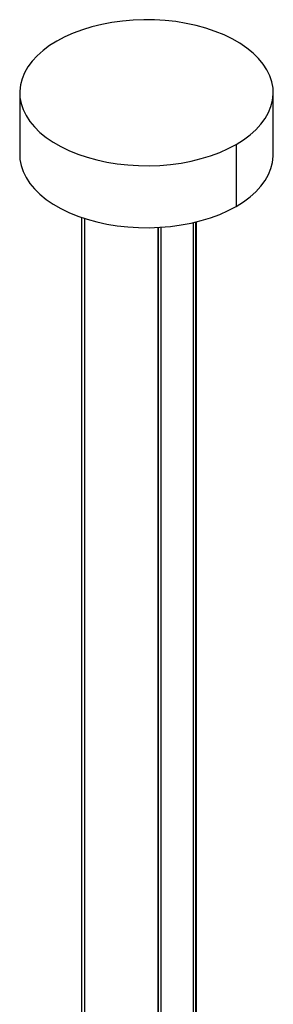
# Paper-space layout '_Isométrica' of a CAD drawing. Header units: millimetres. Extents: x -523 to 521, y -300 to 804.
# Tile 69 of 69: x -51 to 49, y 415 to 804. Entities that reach past the tile are written whole.
import ezdxf

# ---------------------------------------------------------------- set-up
doc = ezdxf.new("R2010")
doc.units = ezdxf.units.MM

psp = doc.layouts.new('_Isométrica')

# ---------------------------------------------------------------- linework, layer by layer
at = {"color": 7, "linetype": 'Continuous', "lineweight": 25}
for p, q in [((-50.64, 774.87), (-50.64, 750.37)), ((49.36, 750.37), (49.36, 774.87)), ((34.71, 754.46), (34.71, 729.96)), ((-26.25, 725.64), (-26.25, 319.13)), ((-26.13, 318.89), (-26.13, 725.59)), ((-24.96, 319.09), (-24.96, 725.17)), ((18.84, 310.84), (18.84, 723.9)), ((19.03, 311.1), (19.03, 723.94)), ((3.87, 721.72), (3.87, 336.49)), ((4.13, 336.19), (4.13, 721.73)), ((5.16, 336.51), (5.16, 721.77)), ((17.73, 723.62), (17.73, 311.1))]:
    psp.add_line(p, q, dxfattribs=at)
at = {"color": 7, "linetype": 'Continuous', "lineweight": 25, "flags": 128}
for points in [[(34.71, 754.46), (37.58, 756.26), (40.18, 758.2), (42.48, 760.26), (44.47, 762.42), (46.14, 764.67), (47.47, 767), (48.45, 769.38), (49.08, 771.81), (49.35, 774.25), (49.26, 776.7), (48.81, 779.14), (48, 781.54), (46.84, 783.9), (45.35, 786.19), (43.52, 788.4), (41.37, 790.52), (38.92, 792.52), (36.18, 794.39), (33.18, 796.12), (29.94, 797.7), (26.47, 799.12), (22.81, 800.36), (18.98, 801.41), (15.01, 802.28), (10.93, 802.95), (6.76, 803.41), (2.54, 803.67), (-1.7, 803.72), (-5.94, 803.57), (-10.14, 803.2), (-14.27, 802.64), (-18.3, 801.87), (-22.2, 800.91), (-25.95, 799.76), (-29.51, 798.43), (-32.87, 796.93), (-36, 795.28)], [(-36, 795.28), (-38.87, 793.47), (-41.46, 791.53), (-43.77, 789.47), (-45.76, 787.31), (-47.42, 785.06), (-48.75, 782.73), (-49.73, 780.35), (-50.36, 777.92), (-50.63, 775.48), (-50.54, 773.03), (-50.09, 770.59), (-49.29, 768.19), (-48.13, 765.83), (-46.63, 763.54), (-44.8, 761.33), (-42.65, 759.21), (-40.2, 757.21), (-37.47, 755.34), (-34.47, 753.61), (-31.22, 752.03), (-27.76, 750.61), (-24.09, 749.37), (-20.27, 748.32), (-16.29, 747.45), (-12.21, 746.78), (-8.04, 746.32), (-3.82, 746.06), (0.42, 746.01), (4.65, 746.16), (8.85, 746.53), (12.98, 747.09), (17.01, 747.86), (20.92, 748.82), (24.66, 749.97), (28.23, 751.3), (31.59, 752.8), (34.71, 754.46)], [(-50.64, 750.37), (-50.54, 748.53), (-50.09, 746.1), (-49.29, 743.69), (-48.13, 741.33), (-46.63, 739.04), (-44.8, 736.83), (-42.65, 734.72), (-40.2, 732.72), (-37.47, 730.84), (-34.47, 729.11), (-31.22, 727.53), (-27.76, 726.12), (-24.09, 724.88), (-20.27, 723.82), (-16.29, 722.96), (-12.21, 722.29), (-8.04, 721.82), (-3.82, 721.56), (0.42, 721.51), (4.65, 721.67), (8.85, 722.03), (12.98, 722.6), (17.01, 723.36), (20.92, 724.33), (24.66, 725.47), (28.23, 726.8), (31.59, 728.3), (34.71, 729.96)], [(34.71, 729.96), (37.58, 731.76), (40.18, 733.7), (42.48, 735.76), (44.47, 737.92), (46.14, 740.18), (47.47, 742.51), (48.45, 744.89), (49.08, 747.31), (49.35, 749.76), (49.36, 750.37)]]:
    psp.add_lwpolyline(points, dxfattribs=at)

doc.saveas('drawing.dxf')
